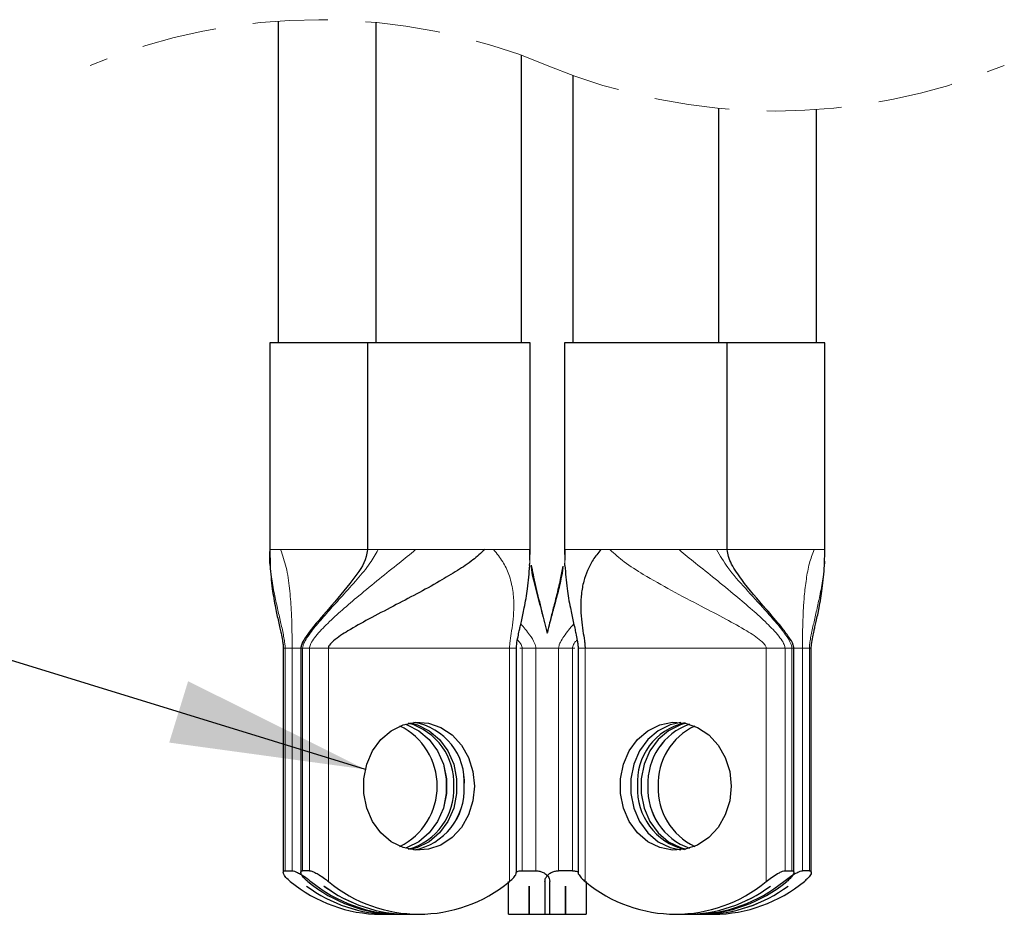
# Model space of a CAD drawing. Header units: millimetres. Extents: x 5 to 418, y 2 to 292.
# Tile 4 of 25: x 86 to 103, y 57 to 72. Entities that reach past the tile are written whole.
import ezdxf

# ---------------------------------------------------------------- set-up
doc = ezdxf.new("R2010")
doc.units = ezdxf.units.MM
doc.linetypes.add('HIDDEN', pattern=[1.905, 1.27, -0.635])
doc.layers.add('SLD-0', color=7, linetype='Continuous')
doc.dimstyles.new('SLDDIMSTYLE3', dxfattribs={"dimtxt": 0.18, "dimasz": 3.302, "dimexe": 0, "dimexo": 0.0625, "dimgap": 0, "dimtad": 0, "dimtih": 1, "dimtoh": 1, "dimdec": 0, "dimrnd": 1e-09, "dimzin": 0, "dimdsep": 46, "dimtxsty": 'Standard', "dimsah": 1, "dimcen": 0.09, "dimadec": 0, "dimazin": 0, "dimtfac": 3.302, "dimtdec": 0, "dimtofl": 0, "dimtmove": 0, "dimatfit": 3, "dimfxl": 1, "dimfrac": 2, "dimtolj": 1, "dimtzin": 0, "dimarcsym": 0})

msp = doc.modelspace()

# ---------------------------------------------------------------- linework, layer by layer
at = {"color": 7, "linetype": 'Continuous', "lineweight": 25}
for p, q in [((90.6165, 71.8165), (90.6165, 66.3777)), ((92.2665, 71.7938), (92.2665, 66.3777)), ((94.7332, 66.3777), (94.7332, 71.2364)), ((95.5998, 70.8986), (95.5998, 66.3777)), ((98.0665, 66.3777), (98.0665, 70.3413)), ((99.7165, 66.3777), (99.7165, 70.3186)), ((90.4748, 66.3777), (90.4748, 62.8777)), ((90.6581, 66.3777), (90.4748, 66.3777)), ((92.1248, 66.3777), (90.6581, 66.3777)), ((92.1248, 66.3777), (92.1248, 62.8777)), ((94.8748, 66.3777), (92.1248, 66.3777)), ((94.8748, 62.8777), (94.8748, 66.3777)), ((95.4582, 66.3777), (95.4582, 62.8777)), ((98.025, 66.3777), (95.4582, 66.3777)), ((98.2082, 66.3777), (98.025, 66.3777)), ((98.2082, 62.8777), (98.2082, 66.3777)), ((99.8582, 66.3777), (98.2082, 66.3777)), ((99.8582, 62.8777), (99.8582, 66.3777)), ((90.4752, 62.8777), (90.4802, 62.6097)), ((90.4825, 62.8777), (90.4873, 62.8777)), ((94.8712, 62.7016), (94.8745, 62.8777)), ((95.4585, 62.8777), (95.4618, 62.7025)), ((99.8528, 62.6084), (99.8579, 62.8777)), ((94.8679, 62.6116), (94.8724, 62.6513)), ((95.4653, 62.6103), (95.4606, 62.6513)), ((90.7045, 61.211), (90.7045, 57.42)), ((90.7084, 61.211), (90.7072, 61.211)), ((90.9996, 61.211), (90.9996, 57.42)), ((94.6452, 57.42), (94.6452, 61.211)), ((95.6879, 61.211), (95.6879, 57.421)), ((99.3334, 57.421), (99.3334, 61.211)), ((99.6258, 61.211), (99.6246, 61.211)), ((99.6285, 57.421), (99.6285, 61.211)), ((90.7356, 57.4477), (90.852, 57.4477)), ((91.1471, 57.4477), (91.0307, 57.4477)), ((94.7415, 57.4477), (94.9748, 57.4477)), ((95.5915, 57.4477), (95.3582, 57.4477)), ((99.1859, 57.4477), (99.3023, 57.4477)), ((99.5974, 57.4477), (99.481, 57.4477)), ((94.5082, 56.711), (94.5082, 57.2673)), ((95.1248, 57.2673), (95.1248, 56.711)), ((95.2082, 56.711), (95.2082, 57.2673)), ((95.8248, 57.2673), (95.8248, 56.711)), ((91.0967, 57.1896), (91.0976, 57.1896)), ((91.3918, 57.1896), (91.3927, 57.1896)), ((94.8573, 57.1896), (94.859, 57.1896)), ((94.8573, 56.711), (94.8573, 57.1896)), ((94.859, 57.1896), (94.859, 56.711)), ((95.474, 57.1896), (95.4757, 57.1896)), ((95.474, 56.711), (95.474, 57.1896)), ((95.4757, 57.1896), (95.4757, 56.711)), ((98.9404, 57.1896), (98.9412, 57.1896)), ((99.2354, 57.1896), (99.2363, 57.1896)), ((92.3527, 56.711), (92.5269, 56.711)), ((92.5277, 56.711), (92.7019, 56.711)), ((92.6478, 56.711), (92.822, 56.711)), ((92.8228, 56.711), (92.9969, 56.711)), ((94.5082, 56.711), (94.8573, 56.711)), ((94.859, 56.711), (95.2082, 56.711)), ((95.1248, 56.711), (95.474, 56.711)), ((95.4757, 56.711), (95.8248, 56.711)), ((97.3361, 56.711), (97.5102, 56.711)), ((97.511, 56.711), (97.6852, 56.711)), ((97.6312, 56.711), (97.8053, 56.711)), ((97.8061, 56.711), (97.9803, 56.711))]:
    msp.add_line(p, q, dxfattribs=at)
at = {"color": 7, "linetype": 'Continuous', "lineweight": 18}
for p, q in [((90.4873, 62.8777), (90.6581, 62.8777)), ((90.6581, 62.8777), (92.125, 62.8777)), ((92.3081, 62.8777), (92.8659, 62.8777)), ((92.8659, 62.8777), (92.9388, 62.8777)), ((92.9388, 62.8777), (94.1094, 62.8777)), ((94.1094, 62.8777), (94.2591, 62.8777)), ((94.2591, 62.8777), (94.8671, 62.8777)), ((94.8671, 62.8777), (94.8733, 62.8777)), ((94.8724, 62.6513), (94.8671, 62.8777)), ((94.8733, 62.8777), (94.8672, 62.8777)), ((95.4597, 62.8777), (95.4659, 62.8777)), ((95.4658, 62.8777), (95.4597, 62.8777)), ((95.4606, 62.6513), (95.4659, 62.8777)), ((95.4659, 62.8777), (96.0739, 62.8777)), ((96.0739, 62.8777), (96.2236, 62.8777)), ((96.2236, 62.8777), (97.3943, 62.8777)), ((97.3943, 62.8777), (97.4671, 62.8777)), ((97.4671, 62.8777), (98.025, 62.8777)), ((98.025, 62.8777), (98.1937, 62.8777)), ((98.208, 62.8777), (99.675, 62.8777)), ((99.675, 62.8777), (99.8566, 62.8777)), ((90.7356, 61.211), (90.7084, 61.211)), ((90.852, 61.211), (90.7356, 61.211)), ((90.7356, 57.4477), (90.7356, 61.211)), ((90.9996, 61.211), (90.852, 61.211)), ((90.852, 61.211), (90.852, 57.4477)), ((91.0307, 61.211), (91.0016, 61.211)), ((91.1471, 61.211), (91.0307, 61.211)), ((91.0307, 57.4477), (91.0307, 61.211)), ((91.1972, 61.211), (91.1471, 61.211)), ((91.1471, 61.211), (91.1471, 57.4477)), ((91.4657, 61.211), (91.1972, 61.211)), ((94.5282, 61.211), (91.4657, 61.211)), ((91.4657, 57.2673), (91.4657, 61.211)), ((94.5282, 61.211), (94.5282, 57.2673)), ((94.7415, 61.211), (94.7008, 61.211)), ((94.9748, 61.211), (94.7415, 61.211)), ((94.7415, 57.4477), (94.7415, 61.211)), ((95.1628, 61.211), (94.9748, 61.211)), ((94.9748, 61.211), (94.9748, 57.4477)), ((95.3582, 61.211), (95.1702, 61.211)), ((95.5915, 61.211), (95.3582, 61.211)), ((95.3582, 57.4477), (95.3582, 61.211)), ((95.6322, 61.211), (95.5915, 61.211)), ((95.5915, 61.211), (95.5915, 57.4477)), ((95.8048, 61.211), (95.6897, 61.211)), ((98.8673, 61.211), (95.8048, 61.211)), ((95.8048, 57.2673), (95.8048, 61.211)), ((99.1358, 61.211), (98.8673, 61.211)), ((98.8673, 61.211), (98.8673, 57.2673)), ((99.1859, 61.211), (99.1358, 61.211)), ((99.3023, 61.211), (99.1859, 61.211)), ((99.1859, 57.4477), (99.1859, 61.211)), ((99.3023, 61.211), (99.3023, 57.4477)), ((99.481, 61.211), (99.3334, 61.211)), ((99.481, 57.4477), (99.481, 61.211)), ((99.5974, 61.211), (99.481, 61.211)), ((99.5974, 61.211), (99.5974, 57.4477)), ((99.6246, 61.211), (99.5974, 61.211))]:
    msp.add_line(p, q, dxfattribs=at)
at = {"color": 7, "linetype": 'Continuous', "lineweight": 25, "flags": 128}
for points in [[(93.9106, 59.1275), (93.9359, 58.8777), (93.9106, 58.6278), (93.836, 58.3915), (93.7162, 58.1813), (93.5577, 58.0087), (93.3689, 57.8829), (93.16, 57.8108), (92.9423, 57.7962), (92.7276, 57.8399), (92.5275, 57.9395), (92.3526, 58.0897), (92.2124, 58.2824), (92.1146, 58.5072), (92.0643, 58.7519), (92.0643, 59.0034), (92.1146, 59.2482), (92.2124, 59.473), (92.3526, 59.6657), (92.5275, 59.8159), (92.7276, 59.9155), (92.9423, 59.9592), (93.16, 59.9446), (93.3689, 59.8724), (93.5577, 59.7466), (93.7162, 59.574), (93.836, 59.3639), (93.9106, 59.1275)], [(92.7619, 59.9265), (92.7962, 59.9155), (92.9964, 59.8159), (93.1713, 59.6657), (93.3114, 59.473), (93.4092, 59.2482), (93.4595, 59.0034), (93.4595, 58.7519), (93.4092, 58.5072), (93.3114, 58.2824), (93.1713, 58.0897), (92.9964, 57.9395), (92.7962, 57.8399), (92.7619, 57.8288)], [(92.7623, 59.9267), (92.797, 59.9155), (92.9972, 59.8159), (93.1721, 59.6657), (93.3122, 59.473), (93.4101, 59.2482), (93.4603, 59.0034), (93.4603, 58.7519), (93.4101, 58.5072), (93.3122, 58.2824), (93.1721, 58.0897), (92.9972, 57.9395), (92.797, 57.8399), (92.7623, 57.8287)], [(92.8494, 59.9476), (92.9712, 59.9155), (93.1713, 59.8159), (93.3462, 59.6657), (93.4864, 59.473), (93.5842, 59.2482), (93.6345, 59.0034), (93.6345, 58.7519), (93.5842, 58.5072), (93.4864, 58.2824), (93.3462, 58.0897), (93.1713, 57.9395), (92.9712, 57.8399), (92.8494, 57.8078)], [(98.2497, 59.1275), (98.2751, 58.8777), (98.2497, 58.6278), (98.1752, 58.3915), (98.0554, 58.1813), (97.8968, 58.0087), (97.708, 57.8829), (97.4991, 57.8108), (97.2815, 57.7962), (97.0668, 57.8399), (96.8666, 57.9395), (96.6917, 58.0897), (96.5516, 58.2824), (96.4537, 58.5072), (96.4034, 58.7519), (96.4034, 59.0034), (96.4537, 59.2482), (96.5516, 59.473), (96.6917, 59.6657), (96.8666, 59.8159), (97.0668, 59.9155), (97.2815, 59.9592), (97.4991, 59.9446), (97.708, 59.8724), (97.8968, 59.7466), (98.0554, 59.574), (98.1752, 59.3639), (98.2497, 59.1275)], [(97.4231, 59.9563), (97.2409, 59.9155), (97.0407, 59.8159), (96.8659, 59.6657), (96.7257, 59.473), (96.6279, 59.2482), (96.5776, 59.0034), (96.5776, 58.7519), (96.6279, 58.5072), (96.7257, 58.2824), (96.8659, 58.0897), (97.0407, 57.9395), (97.2409, 57.8399), (97.4231, 57.799)], [(97.4236, 59.9563), (97.2417, 59.9155), (97.0416, 59.8159), (96.8667, 59.6657), (96.7265, 59.473), (96.6287, 59.2482), (96.5784, 59.0034), (96.5784, 58.7519), (96.6287, 58.5072), (96.7265, 58.2824), (96.8667, 58.0897), (97.0416, 57.9395), (97.2417, 57.8399), (97.4236, 57.7991)], [(97.5106, 59.9421), (97.4159, 59.9155), (97.2157, 59.8159), (97.0408, 59.6657), (96.9007, 59.473), (96.8028, 59.2482), (96.7526, 59.0034), (96.7526, 58.7519), (96.8028, 58.5072), (96.9007, 58.2824), (97.0408, 58.0897), (97.2157, 57.9395), (97.4159, 57.8399), (97.5106, 57.8132)]]:
    msp.add_lwpolyline(points, dxfattribs=at)
at = {"color": 7, "linetype": 'HIDDEN', "lineweight": 18}
for centre, start, end in [((91.304, 61.7975), 67.38014, 112.61986), ((99.029, 80.3375), 247.38014, 292.61986)]:
    msp.add_arc(centre, 10.0425, start, end, dxfattribs=at)
at = {"color": 7, "linetype": 'Continuous', "lineweight": 25}
for centre, radius, start, end in [((92.5356, 58.9295), 1.0524, 357.17719, 74.18983), ((92.7476, 58.9531), 1.0162, 355.7448, 80.83248), ((92.7484, 58.9531), 1.0162, 355.74439, 80.8575), ((97.7138, 58.9496), 1.0241, 102.98701, 184.02871), ((97.9267, 58.9267), 1.0615, 109.594, 182.64471), ((97.9275, 58.9267), 1.0615, 109.61935, 182.64414), ((92.1691, 58.8777), 1.1364, 296.42743, 63.57257), ((98.1154, 58.9223), 1.075, 115.16992, 182.38088), ((92.5356, 58.8259), 1.0524, 285.81017, 2.82281), ((92.7227, 58.8219), 1.0397, 280.34623, 3.07701), ((92.7236, 58.8218), 1.0396, 280.31947, 3.07864), ((97.7393, 58.8246), 1.0484, 177.09746, 255.88681), ((97.9267, 58.8287), 1.0615, 177.35529, 250.406), ((97.9276, 58.8287), 1.0615, 177.35708, 250.37893), ((98.1154, 58.833), 1.075, 177.61912, 244.83008), ((92.3714, 59.1481), 2.4371, 230.50736, 269.56023), ((92.6665, 59.1481), 2.4371, 230.50736, 269.56023), ((92.7206, 59.1481), 2.4371, 230.50738, 269.56022), ((92.9969, 59.1084), 2.3946, 230.24897, 309.75103), ((97.3361, 59.1084), 2.3946, 230.24897, 309.75103), ((97.6125, 59.1481), 2.4371, 270.43976, 309.49264), ((97.6665, 59.1481), 2.4371, 270.43977, 309.49264), ((97.9616, 59.1481), 2.4371, 270.43976, 309.49264), ((92.5419, 59.1316), 2.4207, 233.3458, 269.64572), ((92.5427, 59.1316), 2.4207, 233.3458, 269.64572), ((92.8369, 59.1316), 2.4207, 233.3458, 269.64572), ((92.8378, 59.1316), 2.4207, 233.34579, 269.64573), ((97.4953, 59.1316), 2.4207, 270.35427, 306.65422), ((97.4961, 59.1316), 2.4207, 270.35427, 306.65421), ((97.7903, 59.1316), 2.4207, 270.35427, 306.65421), ((97.7912, 59.1316), 2.4207, 270.35427, 306.65421)]:
    msp.add_arc(centre, radius, start, end, dxfattribs=at)
for points, knots in [([(90.4818, 62.6116), (90.4801, 62.6248), (90.4692, 62.713), (90.4764, 62.802), (90.4826, 62.8777)], [0, 0, 0, 0, 0.1501755, 1, 1, 1, 1]), ([(92.125, 62.8777), (92.1196, 62.8384), (92.0932, 62.6495), (91.8391, 62.3115), (91.5022, 61.9073), (91.2033, 61.5717), (91.057, 61.3635), (91.0084, 61.2703), (91.0023, 61.229), (90.9996, 61.211)], [0, 0, 0, 0, 0.058198, 0.2797868, 0.5973979, 0.8467711, 0.9387244, 0.9733694, 1, 1, 1, 1]), ([(94.1094, 62.8777), (94.0436, 62.8184), (93.8994, 62.6884), (93.6386, 62.5166), (93.3213, 62.326), (92.9584, 62.128), (92.5568, 61.9175), (92.166, 61.7143), (91.8255, 61.5256), (91.5996, 61.3827), (91.4959, 61.2838), (91.4691, 61.2372), (91.4667, 61.2192), (91.4657, 61.211)], [0, 0, 0, 0, 0.0843231, 0.1847314, 0.2968341, 0.4372195, 0.5784735, 0.7290464, 0.8568486, 0.9496847, 0.9828466, 0.992223, 1, 1, 1, 1]), ([(96.0739, 62.8777), (96.0272, 62.8215), (95.9371, 62.7131), (95.8419, 62.5303), (95.7752, 62.3366), (95.7388, 62.1332), (95.7289, 61.9176), (95.7414, 61.7084), (95.767, 61.5139), (95.7904, 61.3678), (95.8013, 61.2781), (95.8044, 61.2358), (95.8047, 61.219), (95.8048, 61.211)], [0, 0, 0, 0, 0.12460959, 0.24036169, 0.35012667, 0.47392045, 0.59222074, 0.71831949, 0.83180676, 0.9275126, 0.97127772, 0.98628751, 1, 1, 1, 1]), ([(99.3334, 61.211), (99.3306, 61.2289), (99.3197, 61.2975), (99.2401, 61.4155), (99.0884, 61.6176), (98.8113, 61.9338), (98.512, 62.2767), (98.3065, 62.5798), (98.2236, 62.7533), (98.2129, 62.8383), (98.208, 62.8777)], [0, 0, 0, 0, 0.0266141, 0.1017374, 0.2037887, 0.4022645, 0.7196803, 0.8744413, 0.941837, 1, 1, 1, 1]), ([(90.4803, 62.6079), (90.4906, 62.4776), (90.5096, 62.2374), (90.5654, 61.9228), (90.6126, 61.7006), (90.6447, 61.5577), (90.6684, 61.4515), (90.6872, 61.3606), (90.699, 61.2868), (90.7029, 61.248), (90.7043, 61.2266), (90.7044, 61.2161), (90.7045, 61.211)], [0, 0, 0, 0, 0.2766677, 0.5098379, 0.6760017, 0.7578527, 0.8198832, 0.9065213, 0.9545181, 0.9779016, 0.9891553, 1, 1, 1, 1]), ([(94.6452, 61.211), (94.6453, 61.2161), (94.6456, 61.2376), (94.6521, 61.3024), (94.6693, 61.3953), (94.6906, 61.4933), (94.7098, 61.5791), (94.7387, 61.7079), (94.7842, 61.9228), (94.8401, 62.2374), (94.8591, 62.4776), (94.8694, 62.6079)], [0, 0, 0, 0, 0.0108449, 0.0454763, 0.1377156, 0.2106769, 0.2579935, 0.3239852, 0.4901523, 0.7233269, 1, 1, 1, 1]), ([(95.1685, 61.4705), (95.1637, 61.4917), (95.1316, 61.6338), (95.0604, 61.9053), (94.9666, 62.2641), (94.9206, 62.5065), (94.8998, 62.6164)], [0, 0, 0, 0, 0.0554712, 0.371213, 0.7150791, 1, 1, 1, 1]), ([(95.4291, 62.5982), (95.4157, 62.5229), (95.3942, 62.4016), (95.3558, 62.2373), (95.3237, 62.1055), (95.2918, 61.9794), (95.2526, 61.8257), (95.2097, 61.659), (95.1801, 61.5314), (95.1672, 61.4758)], [0, 0, 0, 0, 0.1990622, 0.3205166, 0.4388636, 0.5521297, 0.6591495, 0.8515755, 1, 1, 1, 1]), ([(95.4635, 62.6096), (95.474, 62.4791), (95.4935, 62.2385), (95.5481, 61.9231), (95.5957, 61.7006), (95.6282, 61.5577), (95.6519, 61.4514), (95.6707, 61.3605), (95.6824, 61.2868), (95.6864, 61.248), (95.6877, 61.2266), (95.6879, 61.2161), (95.6879, 61.211)], [0, 0, 0, 0, 0.2768902, 0.5101918, 0.676416, 0.7582308, 0.8201776, 0.9066628, 0.9545903, 0.9779298, 0.9891691, 1, 1, 1, 1]), ([(99.6284, 61.211), (99.6285, 61.2161), (99.6288, 61.2376), (99.6353, 61.3024), (99.6525, 61.3952), (99.6737, 61.4932), (99.6931, 61.579), (99.7222, 61.7079), (99.7682, 61.9231), (99.8229, 62.2385), (99.8423, 62.4791), (99.8529, 62.6096)], [0, 0, 0, 0, 0.0108311, 0.0454042, 0.1374887, 0.2103389, 0.2575936, 0.323571, 0.4897984, 0.7231045, 1, 1, 1, 1]), ([(99.8511, 62.6103), (99.8531, 62.624), (99.8575, 62.6546), (99.8556, 62.6854), (99.8545, 62.7025)], [0, 0, 0, 0, 0.4462092, 1, 1, 1, 1]), ([(90.8215, 57.2673), (90.7964, 57.2894), (90.7524, 57.328), (90.713, 57.3827), (90.6997, 57.428), (90.718, 57.4471), (90.7304, 57.4475), (90.7356, 57.4477)], [0, 0, 0, 0, 0.4103264, 0.7183925, 0.8497363, 0.9365994, 1, 1, 1, 1]), ([(90.852, 57.4477), (90.8655, 57.4456), (90.8967, 57.441), (90.9512, 57.4153), (91.0229, 57.3748), (91.099, 57.3231), (91.1492, 57.284), (91.1706, 57.2673)], [0, 0, 0, 0, 0.1099974, 0.2556084, 0.4835391, 0.7799573, 1, 1, 1, 1]), ([(91.1166, 57.2673), (91.0915, 57.2894), (91.0475, 57.328), (91.0081, 57.3827), (90.9947, 57.428), (91.0131, 57.4471), (91.0255, 57.4475), (91.0307, 57.4477)], [0, 0, 0, 0, 0.4103264, 0.7183925, 0.8497363, 0.9365994, 1, 1, 1, 1]), ([(91.1471, 57.4477), (91.1605, 57.4456), (91.1918, 57.441), (91.2463, 57.4153), (91.318, 57.3748), (91.3941, 57.3231), (91.4443, 57.284), (91.4657, 57.2673)], [0, 0, 0, 0, 0.1099958, 0.2556084, 0.4835377, 0.7799573, 1, 1, 1, 1]), ([(94.5282, 57.2673), (94.5523, 57.2893), (94.5946, 57.3277), (94.6401, 57.3806), (94.6423, 57.4128), (94.6428, 57.42)], [0, 0, 0, 0, 0.5087966, 0.8907925, 1, 1, 1, 1]), ([(94.6452, 57.4299), (94.6454, 57.4301), (94.664, 57.4401), (94.6976, 57.4454), (94.7299, 57.4471), (94.7415, 57.4477)], [0, 0, 0, 0, 0.0093815, 0.6428773, 1, 1, 1, 1]), ([(94.9748, 57.4477), (94.9965, 57.4462), (95.0383, 57.4433), (95.1006, 57.4198), (95.1577, 57.3805), (95.2002, 57.3261), (95.2059, 57.2842), (95.2082, 57.2673)], [0, 0, 0, 0, 0.2009983, 0.3879728, 0.6109842, 0.8434702, 1, 1, 1, 1]), ([(95.1248, 57.2673), (95.1294, 57.2912), (95.1395, 57.3437), (95.1966, 57.3984), (95.26, 57.4321), (95.314, 57.446), (95.3465, 57.4472), (95.3582, 57.4477)], [0, 0, 0, 0, 0.22203289, 0.48861409, 0.69739488, 0.89090939, 1, 1, 1, 1]), ([(95.5915, 57.4477), (95.6133, 57.4467), (95.6466, 57.4452), (95.6773, 57.4326), (95.6879, 57.4283)], [0, 0, 0, 0, 0.655448, 1, 1, 1, 1]), ([(95.6885, 57.421), (95.6883, 57.4205), (95.6834, 57.406), (95.7108, 57.3659), (95.7467, 57.3164), (95.7858, 57.2834), (95.8048, 57.2673)], [0, 0, 0, 0, 0.0095029, 0.2319614, 0.6269154, 1, 1, 1, 1]), ([(98.8673, 57.2673), (98.8976, 57.2906), (98.9587, 57.3377), (99.0435, 57.3925), (99.1132, 57.4282), (99.1567, 57.4451), (99.1793, 57.4471), (99.1859, 57.4477)], [0, 0, 0, 0, 0.30983215, 0.62613382, 0.81634731, 0.94616498, 1, 1, 1, 1]), ([(99.1624, 57.2673), (99.1927, 57.2906), (99.2538, 57.3377), (99.3386, 57.3925), (99.4083, 57.4282), (99.4518, 57.4451), (99.4744, 57.4471), (99.481, 57.4477)], [0, 0, 0, 0, 0.30983216, 0.62613384, 0.81634771, 0.94616519, 1, 1, 1, 1]), ([(99.3023, 57.4477), (99.3117, 57.4466), (99.3291, 57.4447), (99.3371, 57.4104), (99.3137, 57.3671), (99.2736, 57.316), (99.2351, 57.2833), (99.2165, 57.2673)], [0, 0, 0, 0, 0.1050232, 0.1950015, 0.375798, 0.6967858, 1, 1, 1, 1]), ([(99.5974, 57.4477), (99.6068, 57.4466), (99.6241, 57.4447), (99.6322, 57.4104), (99.6088, 57.3671), (99.5687, 57.316), (99.5302, 57.2833), (99.5115, 57.2673)], [0, 0, 0, 0, 0.10502316, 0.1950015, 0.37579812, 0.69678597, 1, 1, 1, 1])]:
    msp.add_open_spline(points, degree=3, knots=knots, dxfattribs=at)
at = {"color": 7, "linetype": 'Continuous', "lineweight": 18}
for points, knots in [([(90.6581, 62.8777), (90.6923, 62.7785), (90.7655, 62.5661), (90.8119, 62.2217), (90.8381, 61.9068), (90.8483, 61.6442), (90.8517, 61.456), (90.8521, 61.3276), (90.852, 61.2521), (90.852, 61.224), (90.852, 61.211)], [0, 0, 0, 0, 0.1861923, 0.3986381, 0.6151992, 0.7485724, 0.8658656, 0.9499435, 0.9769151, 1, 1, 1, 1]), ([(91.0307, 61.211), (91.0325, 61.2264), (91.0367, 61.2611), (91.0674, 61.3292), (91.1458, 61.4573), (91.2909, 61.6367), (91.4879, 61.8606), (91.7137, 62.1073), (91.9454, 62.3687), (92.162, 62.622), (92.2636, 62.7997), (92.3081, 62.8777)], [0, 0, 0, 0, 0.02186, 0.0494956, 0.104848, 0.2351914, 0.3760921, 0.5286618, 0.7098557, 0.8727706, 1, 1, 1, 1]), ([(91.1471, 61.211), (91.148, 61.2209), (91.15, 61.2426), (91.1629, 61.2761), (91.1935, 61.3355), (91.2863, 61.4606), (91.4617, 61.6416), (91.7079, 61.8667), (92.0007, 62.116), (92.3226, 62.3791), (92.6445, 62.6363), (92.8466, 62.802), (92.9388, 62.8777)], [0, 0, 0, 0, 0.0120276, 0.0263709, 0.0432743, 0.0933223, 0.2146938, 0.3494249, 0.4989272, 0.6822093, 0.8549855, 1, 1, 1, 1]), ([(92.1479, 62.8777), (92.1449, 62.8777), (92.0829, 62.8777), (92.1983, 62.8777), (92.3081, 62.8777)], [0, 0, 0, 0, 0.0483921, 1, 1, 1, 1]), ([(94.5282, 61.211), (94.5283, 61.2178), (94.5285, 61.2318), (94.5299, 61.2537), (94.533, 61.2892), (94.5435, 61.3729), (94.566, 61.5139), (94.5916, 61.7084), (94.6053, 61.937), (94.59, 62.1938), (94.5269, 62.4485), (94.4173, 62.6842), (94.3132, 62.8115), (94.2591, 62.8777)], [0, 0, 0, 0, 0.01155709, 0.02405038, 0.03745609, 0.07251298, 0.16824839, 0.28177075, 0.40790847, 0.55942666, 0.71989801, 0.85418897, 1, 1, 1, 1]), ([(98.8673, 61.211), (98.8666, 61.2179), (98.865, 61.2327), (98.8541, 61.2548), (98.8279, 61.2927), (98.7281, 61.3861), (98.5076, 61.5255), (98.167, 61.7143), (97.7403, 61.9364), (97.2702, 62.182), (96.8348, 62.429), (96.4795, 62.6518), (96.3033, 62.8073), (96.2236, 62.8777)], [0, 0, 0, 0, 0.0065223, 0.0141282, 0.0231217, 0.0503889, 0.1432226, 0.2710212, 0.4215901, 0.6015731, 0.776369, 0.8988428, 1, 1, 1, 1]), ([(99.1859, 61.211), (99.185, 61.2209), (99.183, 61.2426), (99.1701, 61.2761), (99.1395, 61.3355), (99.0468, 61.4606), (98.8713, 61.6416), (98.6251, 61.8667), (98.3323, 62.116), (98.0104, 62.3791), (97.6885, 62.6363), (97.4865, 62.802), (97.3943, 62.8777)], [0, 0, 0, 0, 0.0120276, 0.0263709, 0.0432743, 0.0933224, 0.2146939, 0.3494249, 0.4989273, 0.6822095, 0.8549856, 1, 1, 1, 1]), ([(98.025, 62.8777), (98.0864, 62.7757), (98.2275, 62.5413), (98.5223, 62.2169), (98.8021, 61.9081), (99.0323, 61.6486), (99.182, 61.463), (99.266, 61.3322), (99.2979, 61.2533), (99.301, 61.2241), (99.3023, 61.211)], [0, 0, 0, 0, 0.1687029, 0.3878164, 0.6200001, 0.7613708, 0.8803085, 0.9584576, 0.9813674, 1, 1, 1, 1]), ([(99.481, 61.211), (99.481, 61.2262), (99.481, 61.2594), (99.4809, 61.3262), (99.4813, 61.4506), (99.4842, 61.6317), (99.4932, 61.8589), (99.5103, 62.1093), (99.5418, 62.3747), (99.5883, 62.6399), (99.6473, 62.8017), (99.675, 62.8777)], [0, 0, 0, 0, 0.02700266, 0.05911615, 0.11878028, 0.24810647, 0.38113061, 0.52317261, 0.69419653, 0.85651795, 1, 1, 1, 1]), ([(90.7356, 61.211), (90.7354, 61.2208), (90.7349, 61.2418), (90.7318, 61.2752), (90.7246, 61.3326), (90.7036, 61.4523), (90.6638, 61.634), (90.6113, 61.8617), (90.5566, 62.1119), (90.5064, 62.3627), (90.4893, 62.5355), (90.4818, 62.6116)], [0, 0, 0, 0, 0.0206489, 0.0441898, 0.0704869, 0.1424789, 0.2998911, 0.462156, 0.6345319, 0.839196, 1, 1, 1, 1]), ([(94.8915, 62.5944), (94.8918, 62.59), (94.9, 62.4657), (94.9687, 62.2224), (95.0471, 61.9088), (95.1191, 61.6549), (95.1521, 61.5209), (95.1665, 61.4627)], [0, 0, 0, 0, 0.0113234, 0.32075697, 0.64475525, 0.84571368, 1, 1, 1, 1]), ([(99.5974, 61.211), (99.5976, 61.2208), (99.5981, 61.2418), (99.6012, 61.2752), (99.6084, 61.3326), (99.6294, 61.4523), (99.6692, 61.634), (99.7217, 61.8617), (99.7764, 62.1119), (99.8266, 62.3623), (99.8436, 62.5347), (99.8511, 62.6103)], [0, 0, 0, 0, 0.0206667, 0.0442279, 0.0705478, 0.142602, 0.3001501, 0.4625552, 0.63508, 0.8399208, 1, 1, 1, 1]), ([(95.1668, 61.4617), (95.1805, 61.5184), (95.2127, 61.6507), (95.2721, 61.8615), (95.339, 62.1116), (95.4006, 62.3507), (95.4269, 62.5125), (95.4374, 62.5772)], [0, 0, 0, 0, 0.1523389, 0.3557227, 0.5720212, 0.8288068, 1, 1, 1, 1]), ([(94.7193, 61.6218), (94.7703, 61.5615), (94.8569, 61.4592), (94.9385, 61.3323), (94.9705, 61.2533), (94.9735, 61.2241), (94.9748, 61.211)], [0, 0, 0, 0, 0.4830297, 0.820867, 0.9196596, 1, 1, 1, 1]), ([(95.3582, 61.211), (95.36, 61.2264), (95.3642, 61.2612), (95.3949, 61.3293), (95.4724, 61.4554), (95.5557, 61.5536), (95.6136, 61.6219)], [0, 0, 0, 0, 0.0942476, 0.213427, 0.4526419, 1, 1, 1, 1]), ([(94.7415, 61.211), (94.7403, 61.221), (94.7378, 61.243), (94.7213, 61.2764), (94.6977, 61.3147), (94.6752, 61.3387), (94.6628, 61.352)], [0, 0, 0, 0, 0.1812167, 0.4026902, 0.6701638, 1, 1, 1, 1]), ([(95.5915, 61.211), (95.5927, 61.221), (95.5953, 61.243), (95.6117, 61.2764), (95.6356, 61.3151), (95.6584, 61.3394), (95.6711, 61.353)], [0, 0, 0, 0, 0.179748, 0.3994256, 0.664731, 1, 1, 1, 1]), ([(94.6425, 61.211), (94.6428, 61.211), (94.65, 61.211), (94.6051, 61.211), (94.5842, 61.211), (94.5489, 61.211), (94.5282, 61.211)], [0, 0, 0, 0, 0.0073222, 0.1770594, 0.5186694, 1, 1, 1, 1]), ([(99.3296, 61.211), (99.3302, 61.211), (99.3412, 61.211), (99.3212, 61.211), (99.3023, 61.211)], [0, 0, 0, 0, 0.0608385, 1, 1, 1, 1])]:
    msp.add_open_spline(points, degree=3, knots=knots, dxfattribs=at)

# ---------------------------------------------------------------- leaders
at = {"layer": 'SLD-0', "color": 7}
msp.add_leader([(92.0908, 59.1616), (83.159, 61.9145)], dimstyle='SLDDIMSTYLE3', dxfattribs=at)

doc.saveas('drawing.dxf')
